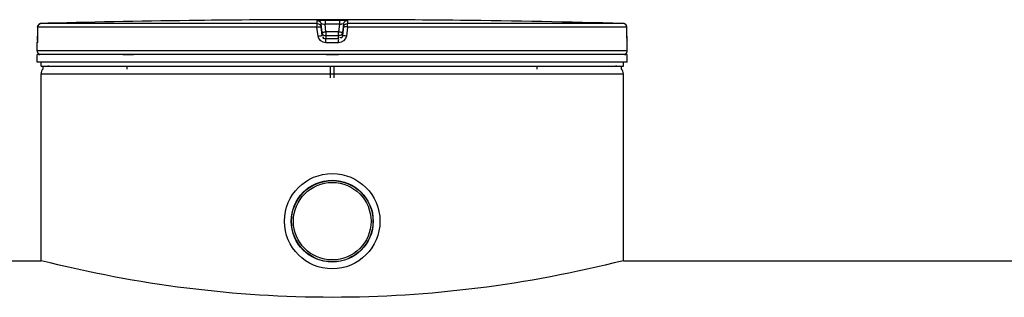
# Model space of a CAD drawing. Header units: millimetres. Extents: x 0 to 420, y 0 to 297.
# Tile 18 of 33: x 164.21 to 180.7, y 259.55 to 264.21. Entities that reach past the tile are written whole.
import ezdxf

# ---------------------------------------------------------------- set-up
doc = ezdxf.new("R2010")
doc.units = ezdxf.units.MM
doc.header["$LTSCALE"] = 23.1
doc.layers.get('0').update_dxf_attribs({"linetype": 'CONTINUOUS'})
doc.layers.add('01_GLOBAL', color=7, linetype='CONTINUOUS')
doc.layers.add('AXES_REF', color=7, linetype='CONTINUOUS')

msp = doc.modelspace()

# ---------------------------------------------------------------- linework, layer by layer
at = {"color": 9, "linetype": 'Continuous'}
for p, q in [((164.512, 264.083), (164.511, 263.937)), ((169.19, 264.083), (164.512, 264.083)), ((164.512, 264.083), (164.512, 264.083)), ((169.193, 264.148), (164.575, 264.148)), ((169.208, 263.937), (169.19, 264.083)), ((169.193, 264.148), (169.193, 264.199)), ((169.258, 264.091), (169.258, 264.142)), ((169.276, 263.996), (169.258, 264.142)), ((169.276, 263.945), (169.258, 264.091)), ((169.324, 264.2), (169.324, 264.135)), ((169.324, 264.2), (169.445, 264.2)), ((169.34, 264.005), (169.324, 264.135)), ((169.567, 264.135), (169.324, 264.135)), ((169.445, 264.2), (169.567, 264.2)), ((169.567, 264.135), (169.55, 264.005)), ((169.567, 264.2), (169.567, 264.135)), ((169.633, 264.142), (169.615, 263.996)), ((169.633, 264.091), (169.615, 263.945)), ((169.633, 264.142), (169.633, 264.091)), ((169.701, 264.083), (169.683, 263.937)), ((169.698, 264.199), (169.698, 264.148)), ((174.316, 264.148), (169.698, 264.148)), ((174.379, 264.083), (169.701, 264.083)), ((174.379, 264.083), (174.379, 264.083)), ((174.38, 263.937), (174.379, 264.083)), ((164.511, 263.937), (164.511, 263.937)), ((169.276, 263.996), (169.276, 263.945)), ((169.276, 263.996), (169.276, 263.992)), ((169.55, 264.005), (169.34, 264.005)), ((169.34, 264.005), (169.34, 263.888)), ((169.55, 263.939), (169.34, 263.939)), ((169.34, 263.939), (169.34, 263.939)), ((169.55, 263.888), (169.55, 264.005)), ((169.551, 263.939), (169.55, 263.939)), ((169.615, 263.996), (169.614, 263.992)), ((169.615, 263.945), (169.615, 263.996)), ((174.38, 263.937), (174.38, 263.937)), ((164.507, 263.823), (164.505, 263.823)), ((169.445, 263.823), (169.339, 263.823)), ((169.445, 263.888), (169.34, 263.888)), ((169.55, 263.888), (169.445, 263.888)), ((169.552, 263.823), (169.445, 263.823)), ((174.385, 263.823), (174.384, 263.823)), ((174.385, 263.691), (164.505, 263.691)), ((164.531, 263.629), (164.552, 263.629)), ((165.94, 263.629), (166.118, 263.629)), ((169.341, 263.629), (169.549, 263.629)), ((174.338, 263.629), (174.359, 263.629))]:
    msp.add_line(p, q, dxfattribs=at)
at = {"color": 7, "linetype": 'Continuous'}
for p, q in [((164.512, 264.083), (164.512, 264.063)), ((164.686, 264.151), (164.575, 264.148)), ((167.309, 264.199), (167.208, 264.198)), ((167.427, 264.2), (167.297, 264.199)), ((167.427, 264.2), (167.426, 264.2)), ((167.428, 264.2), (167.427, 264.2)), ((171.464, 264.2), (171.463, 264.2)), ((171.593, 264.199), (171.464, 264.2)), ((174.38, 263.924), (174.379, 264.083)), ((164.512, 264.052), (164.511, 263.931)), ((164.511, 263.931), (164.511, 263.919)), ((164.511, 263.919), (164.511, 263.908)), ((164.512, 264.063), (164.512, 264.052)), ((174.38, 263.91), (174.38, 263.926)), ((164.505, 263.691), (164.505, 263.823)), ((164.509, 263.845), (164.508, 263.842)), ((164.508, 263.842), (164.508, 263.835)), ((164.508, 263.835), (164.508, 263.834)), ((164.51, 263.871), (164.509, 263.863)), ((164.509, 263.863), (164.509, 263.856)), ((164.509, 263.856), (164.509, 263.85)), ((164.509, 263.85), (164.509, 263.845)), ((164.511, 263.908), (164.51, 263.898)), ((164.51, 263.898), (164.51, 263.888)), ((164.51, 263.888), (164.51, 263.879)), ((164.51, 263.879), (164.51, 263.871)), ((174.38, 263.898), (174.38, 263.913)), ((174.381, 263.887), (174.38, 263.9)), ((174.381, 263.876), (174.381, 263.889)), ((174.381, 263.869), (174.381, 263.878)), ((174.381, 263.862), (174.381, 263.87)), ((174.382, 263.855), (174.381, 263.863)), ((174.382, 263.85), (174.382, 263.857)), ((174.382, 263.842), (174.382, 263.854)), ((174.382, 263.842), (174.382, 263.845)), ((174.383, 263.834), (174.382, 263.842)), ((174.383, 263.835), (174.383, 263.834)), ((174.385, 263.691), (174.385, 263.823)), ((174.385, 263.626), (164.505, 263.626)), ((164.505, 263.496), (164.505, 263.626)), ((164.531, 263.626), (164.531, 263.629)), ((174.359, 263.626), (174.359, 263.629)), ((174.385, 263.496), (174.385, 263.626)), ((174.385, 263.496), (164.505, 263.496)), ((164.57, 263.431), (164.57, 263.496)), ((164.57, 263.431), (174.32, 263.431)), ((164.604, 263.389), (164.604, 263.431)), ((164.667, 263.427), (164.667, 263.431)), ((166.013, 263.379), (166.013, 263.431)), ((169.414, 263.236), (169.414, 263.431)), ((169.477, 263.236), (169.477, 263.431)), ((172.878, 263.379), (172.878, 263.431)), ((174.224, 263.427), (174.224, 263.431)), ((174.287, 263.389), (174.287, 263.431)), ((174.32, 263.431), (174.32, 263.496))]:
    msp.add_line(p, q, dxfattribs=at)
for radius in [0.799, 0.686]:
    msp.add_circle((169.445, 260.831), radius, dxfattribs=at)
for centre, radius, start, end in [((164.577, 264.083), 0.065, 91.4864, 179.6289), ((169.445, 76.457), 187.754, 90.68279, 91.45259), ((169.445, 76.459), 187.752, 89.3842, 90.6158), ((169.445, 76.459), 187.752, 88.51363, 89.34452), ((174.314, 264.083), 0.065, 0.4714, 88.5097), ((164.57, 263.823), 0.065, 162.8745, 180), ((174.32, 263.823), 0.065, 0, 17.1275), ((164.57, 263.691), 0.065, 180, 235.7356), ((164.548, 263.629), 0.0169, 148.6217, 180), ((174.32, 263.691), 0.065, 304.2644, 360), ((174.342, 263.629), 0.0169, 0, 31.3783)]:
    msp.add_arc(centre, radius, start, end, dxfattribs=at)
at = {"color": 9, "linetype": 'Continuous'}
for centre, radius, start, end in [((164.578, 264.08), 0.0677, 112.0165, 113.769), ((164.578, 264.081), 0.0674, 106.6749, 112.0212), ((164.578, 264.082), 0.0662, 102.7775, 106.6743), ((164.577, 264.083), 0.0648, 99.3134, 102.7775), ((164.577, 264.086), 0.0618, 91.5404, 99.3514), ((174.314, 264.086), 0.0618, 80.773, 88.4616), ((174.314, 264.084), 0.0643, 79.0843, 80.8147), ((174.313, 264.082), 0.0659, 73.5209, 79.0707), ((174.313, 264.081), 0.067, 71.9797, 73.5335), ((174.313, 264.08), 0.0676, 65.3471, 71.9745), ((174.313, 264.081), 0.0672, 58.802, 65.3574), ((162.292, 263.947), 2.219, 357.851, 359.7284), ((170.001, 258.715), 5.331, 97.1207, 97.4697), ((168.89, 258.715), 5.331, 82.5303, 82.8793), ((176.633, 263.948), 2.254, 180.2831, 182.0542)]:
    msp.add_arc(centre, radius, start, end, dxfattribs=at)
for points in [[(164.512, 264.083), (164.512, 264.107), (164.529, 264.133), (164.551, 264.142)], [(169.193, 264.199), (169.222, 264.199), (169.254, 264.17), (169.258, 264.142)], [(169.193, 264.148), (169.222, 264.148), (169.254, 264.119), (169.258, 264.091)], [(169.698, 264.199), (169.669, 264.199), (169.637, 264.17), (169.633, 264.142)], [(169.633, 264.091), (169.637, 264.119), (169.669, 264.148), (169.698, 264.148)], [(174.379, 264.083), (174.379, 264.104), (174.366, 264.127), (174.348, 264.138)], [(169.339, 263.823), (169.281, 263.823), (169.215, 263.879), (169.208, 263.937)], [(169.683, 263.937), (169.675, 263.879), (169.61, 263.823), (169.552, 263.823)]]:
    msp.add_open_spline(points, degree=3, dxfattribs=at)
for points, knots in [([(169.19, 264.083), (169.19, 264.098), (169.195, 264.116), (169.187, 264.145), (169.193, 264.148)], [0, 0, 0, 0, 0.696676, 1, 1, 1, 1]), ([(169.19, 264.083), (169.205, 264.086), (169.22, 264.095), (169.258, 264.084), (169.258, 264.091)], [0, 0, 0, 0, 0.702669, 1, 1, 1, 1]), ([(169.193, 264.199), (169.193, 264.202), (169.214, 264.196), (169.247, 264.205), (169.293, 264.2), (169.324, 264.2)], [0, 0, 0, 0, 0.077113, 0.294292, 1, 1, 1, 1]), ([(169.258, 264.142), (169.258, 264.148), (169.294, 264.131), (169.308, 264.136), (169.324, 264.135)], [0, 0, 0, 0, 0.298562, 1, 1, 1, 1]), ([(169.567, 264.2), (169.598, 264.2), (169.644, 264.205), (169.677, 264.196), (169.698, 264.202), (169.698, 264.199)], [0, 0, 0, 0, 0.706963, 0.92344, 1, 1, 1, 1]), ([(169.567, 264.135), (169.574, 264.135), (169.588, 264.137), (169.6, 264.139), (169.623, 264.141), (169.611, 264.139), (169.607, 264.139)], [0, 0, 0, 0, 0.343864, 0.675083, 0.837575, 1, 1, 1, 1]), ([(169.701, 264.083), (169.685, 264.086), (169.671, 264.095), (169.633, 264.084), (169.633, 264.091)], [0, 0, 0, 0, 0.702669, 1, 1, 1, 1]), ([(169.701, 264.083), (169.701, 264.098), (169.696, 264.116), (169.704, 264.145), (169.698, 264.148)], [0, 0, 0, 0, 0.696676, 1, 1, 1, 1]), ([(169.208, 263.937), (169.224, 263.939), (169.243, 263.934), (169.272, 263.95), (169.276, 263.945)], [0, 0, 0, 0, 0.703022, 1, 1, 1, 1]), ([(169.308, 264), (169.3, 263.999), (169.293, 263.995), (169.276, 263.999), (169.276, 263.996)], [0, 0, 0, 0, 0.731988, 1, 1, 1, 1]), ([(169.34, 263.888), (169.327, 263.888), (169.296, 263.885), (169.292, 263.921), (169.298, 263.93)], [0, 0, 0, 0, 0.532206, 1, 1, 1, 1]), ([(169.615, 263.945), (169.613, 263.932), (169.613, 263.902), (169.579, 263.903), (169.57, 263.91)], [0, 0, 0, 0, 0.529841, 1, 1, 1, 1]), ([(169.615, 263.996), (169.615, 263.999), (169.597, 263.995), (169.591, 263.999), (169.583, 264)], [0, 0, 0, 0, 0.268012, 1, 1, 1, 1]), ([(169.683, 263.937), (169.667, 263.939), (169.648, 263.934), (169.619, 263.95), (169.615, 263.945)], [0, 0, 0, 0, 0.703022, 1, 1, 1, 1]), ([(164.51, 263.864), (164.509, 263.854), (164.505, 263.845), (164.51, 263.823), (164.507, 263.823)], [0, 0, 0, 0, 0.738699, 1, 1, 1, 1]), ([(164.507, 263.823), (164.507, 263.825), (164.507, 263.829), (164.507, 263.833), (164.508, 263.835)], [0, 0, 0, 0, 0.497733, 1, 1, 1, 1]), ([(169.339, 263.823), (169.339, 263.838), (169.343, 263.858), (169.336, 263.883), (169.34, 263.888)], [0, 0, 0, 0, 0.697837, 1, 1, 1, 1]), ([(169.552, 263.823), (169.552, 263.838), (169.548, 263.858), (169.555, 263.883), (169.55, 263.888)], [0, 0, 0, 0, 0.697838, 1, 1, 1, 1]), ([(174.384, 263.823), (174.38, 263.823), (174.386, 263.847), (174.382, 263.856), (174.381, 263.867)], [0, 0, 0, 0, 0.262414, 1, 1, 1, 1]), ([(174.384, 263.823), (174.384, 263.825), (174.384, 263.829), (174.383, 263.833), (174.383, 263.835)], [0, 0, 0, 0, 0.497732, 1, 1, 1, 1])]:
    msp.add_open_spline(points, degree=3, knots=knots, dxfattribs=at)
at = {"color": 7, "linetype": 'Continuous'}
for points, knots in [([(169.276, 263.992), (169.279, 263.977), (169.288, 263.949), (169.323, 263.942), (169.333, 263.948)], [0, 0, 0, 0, 0.53554, 1, 1, 1, 1]), ([(169.614, 263.992), (169.612, 263.977), (169.603, 263.949), (169.568, 263.942), (169.557, 263.948)], [0, 0, 0, 0, 0.535553, 1, 1, 1, 1])]:
    msp.add_open_spline(points, degree=3, knots=knots, dxfattribs=at)
at = {"layer": '01_GLOBAL', "color": 9, "linetype": 'Continuous'}
msp.add_line((164.57, 263.301), (174.32, 263.301), dxfattribs=at)
at = {"layer": '01_GLOBAL', "color": 7, "linetype": 'Continuous'}
for p, q in [((164.57, 260.168), (164.57, 263.301)), ((174.32, 260.168), (174.32, 263.301)), ((156.27, 260.168), (164.57, 260.168)), ((174.32, 260.168), (206.985, 260.168))]:
    msp.add_line(p, q, dxfattribs=at)
for centre, start, end in [((164.7, 263.301), 90, 105.0766), ((174.19, 263.301), 74.9234, 90), ((164.7, 263.301), 137.755, 180), ((174.19, 263.301), 0, 42.245)]:
    msp.add_arc(centre, 0.13, start, end, dxfattribs=at)
msp.add_open_spline([(174.32, 260.168), (172.696, 259.759), (169.446, 259.349), (166.196, 259.759), (164.57, 260.168)], degree=3, knots=[0, 0, 0, 0, 0.499884, 1, 1, 1, 1], dxfattribs=at)
at = {"layer": 'AXES_REF', "color": 7, "linetype": 'Continuous'}
for radius in [0.682, 0.65]:
    msp.add_circle((169.445, 260.831), radius, dxfattribs=at)

doc.saveas('drawing.dxf')
